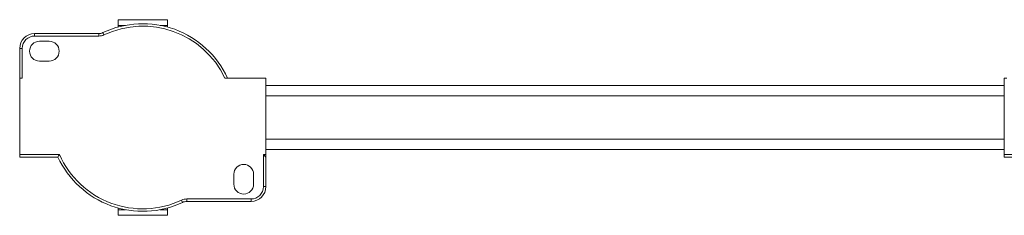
# Model space of a CAD drawing. Header units: millimetres. Extents: x -445 to 1924, y -59 to 420.
# Tile 13 of 40: x 289 to 489, y -59 to -19. Entities that reach past the tile are written whole.
import ezdxf

# ---------------------------------------------------------------- set-up
doc = ezdxf.new("R2010")
doc.units = ezdxf.units.MM

# ---------------------------------------------------------------- blocks, each defined once
blk = doc.blocks.new('Drawing View3')
at = {"color": 7, "linetype": 'Continuous', "lineweight": 18}
for p, q in [((491.41, 26.3), (501.41, 26.3)), ((491.41, 26.3), (491.41, 25.17)), ((501.41, 25.17), (501.41, 26.3)), ((491.41, 25.17), (492.9, 25.17)), ((491.41, 25.17), (491.41, 24.83)), ((499.92, 25.17), (501.41, 25.17)), ((501.41, 25.17), (501.41, 24.83)), ((474.43, 23), (474.43, 23.5)), ((487.46, 23.5), (474.43, 23.5)), ((487.46, 23), (474.43, 23)), ((487.46, 23), (487.46, 23.5)), ((488.53, 23.24), (488.31, 23.69)), ((471.43, 20.5), (471.43, 14.5)), ((471.93, 20.5), (471.43, 20.5)), ((471.93, 20.5), (471.93, 14.5)), ((475.43, 21.94), (477.43, 21.94)), ((477.43, 17.94), (475.43, 17.94)), ((471.41, -1), (471.41, 14.5)), ((471.93, 14.5), (471.41, 14.5)), ((521.41, 14.5), (513.09, 14.5)), ((521.41, -1), (521.41, 14.5)), ((671.41, -1), (671.41, 14.5)), ((671.93, 14.5), (671.41, 14.5)), ((671.41, 13), (521.41, 13)), ((671.41, 10.88), (521.41, 10.88)), ((671.41, 2.12), (521.41, 2.12)), ((521.41, 0), (671.41, 0)), ((479.5, -1), (471.41, -1)), ((471.41, -1.5), (471.41, -1)), ((479.18, -1.5), (471.41, -1.5)), ((521.41, -1), (520.91, -1)), ((520.91, -7.5), (520.91, -1)), ((521.41, -1.5), (520.91, -1)), ((521.41, -1.5), (521.41, -1)), ((521.41, -7.5), (521.41, -1.5)), ((679.5, -1), (671.41, -1)), ((671.41, -1.5), (671.41, -1)), ((679.18, -1.5), (671.41, -1.5)), ((514.91, -7), (514.91, -5)), ((518.91, -5), (518.91, -7)), ((520.91, -7.5), (521.41, -7.5)), ((505.35, -10), (518.41, -10)), ((518.41, -10), (518.41, -10.5)), ((491.41, -12.17), (491.41, -11.83)), ((501.41, -12.17), (501.41, -11.83)), ((504.29, -10.24), (504.5, -10.69)), ((505.35, -10), (505.35, -10.5)), ((505.35, -10.5), (518.41, -10.5)), ((491.41, -12.17), (492.9, -12.17)), ((491.41, -12.17), (491.41, -13.3)), ((491.41, -13.3), (501.41, -13.3)), ((499.92, -12.17), (501.41, -12.17)), ((501.41, -13.3), (501.41, -12.17))]:
    blk.add_line(p, q, dxfattribs=at)
for centre, radius, start, end in [((496.41, 6.5), 19, 24.9011, 115.2192), ((496.41, 6.5), 18.5, 25.622, 115.2192), ((474.43, 20.5), 3, 90, 180), ((474.43, 20.5), 2.5, 90, 180), ((487.46, 25.5), 2, 270, 295.2192), ((487.46, 25.5), 2.5, 270, 295.2192), ((475.43, 19.94), 2, 90, 270), ((477.43, 19.94), 2, 270, 90), ((496.41, 6.5), 19, 204.9011, 295.2088), ((496.41, 6.5), 18.5, 203.9165, 295.2088), ((516.91, -5), 2, 0, 180), ((516.91, -7), 2, 180, 0), ((518.41, -7.5), 2.5, 270, 0), ((518.41, -7.5), 3, 270, 0), ((505.35, -12.5), 2.5, 90, 115.2088), ((505.35, -12.5), 2, 90, 115.2088)]:
    blk.add_arc(centre, radius, start, end, dxfattribs=at)
blk.add_open_spline([(479.5, -1), (479.44, -1.09), (479.33, -1.26), (479.22, -1.43), (479.18, -1.5)], degree=3, knots=[0, 0, 0, 0, 0.55676, 1, 1, 1, 1], dxfattribs=at)

msp = doc.modelspace()

# ---------------------------------------------------------------- block references
at = {"color": 7, "linetype": 'Continuous', "lineweight": 18}
msp.add_blockref('Drawing View3', (-182.7, -45.61), dxfattribs=at)

doc.saveas('drawing.dxf')
